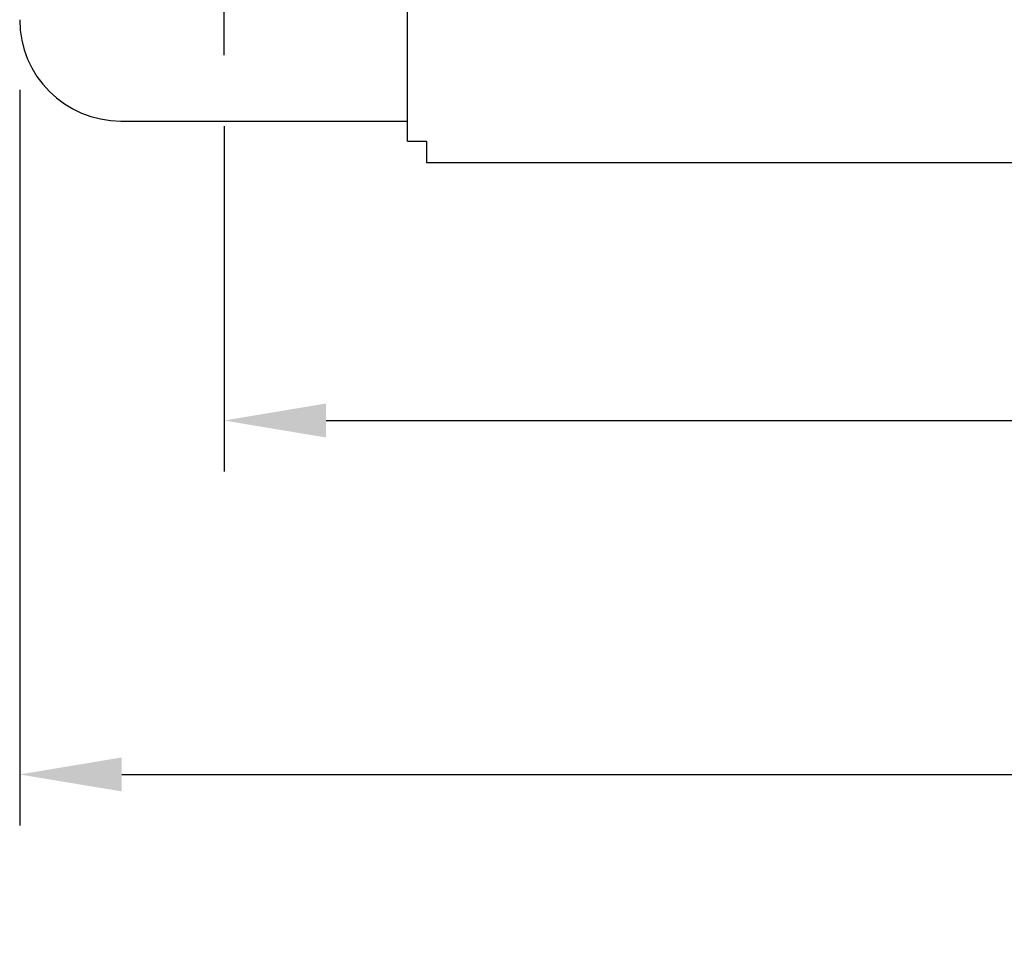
# Model space of a CAD drawing. Header units: millimetres. Extents: x 13 to 546, y 8 to 419.
# Tile 3 of 16: x 260 to 308, y 232 to 276. Entities that reach past the tile are written whole.
import ezdxf

# ---------------------------------------------------------------- set-up
doc = ezdxf.new("R2010")
doc.units = ezdxf.units.MM
doc.header["$LTSCALE"] = 2
doc.header["$PDSIZE"] = -1
doc.linetypes.add('CENTERX2', pattern=[20.32, 12.7, -2.54, 2.54, -2.54])
doc.layers.add('CENTER', color=40, linetype='CENTERX2')
doc.layers.add('DIMENSIONS', color=140, linetype='Continuous')
doc.dimstyles.get("Standard").update_dxf_attribs({"dimtxt": 5, "dimasz": 5, "dimexe": 2.5, "dimexo": 3.5, "dimgap": 1, "dimtad": 0, "dimtih": 1, "dimtoh": 1, "dimdec": 1, "dimzin": 0, "dimdsep": 46, "dimtxsty": 'Standard', "dimcen": 0, "dimadec": 0, "dimazin": 0, "dimtfac": 1, "dimtdec": 1, "dimtofl": 0, "dimtmove": 0, "dimatfit": 3, "dimfxl": 0, "dimtolj": 1, "dimtzin": 0, "dimarcsym": 0})

# ---------------------------------------------------------------- blocks, each defined once
blk = doc.blocks.new('*D18')
at = {"layer": 'DEFPOINTS', "color": 0}
for p in [(459.521, 289.672), (259.549, 276.361), (459.521, 239.344)]:
    blk.add_point(p, dxfattribs=at)
at = {"layer": 'DIMENSIONS', "color": 0, "lineweight": -2}
for p, q in [((459.521, 286.172), (459.521, 236.844)), ((259.549, 272.861), (259.549, 236.844)), ((264.549, 239.344), (344.645, 239.344)), ((454.521, 239.344), (373.311, 239.344))]:
    blk.add_line(p, q, dxfattribs=at)
at = {"layer": 'DIMENSIONS', "color": 0}
for points in [[(264.549, 240.177), (264.549, 238.511), (259.549, 239.344)], [(454.521, 240.177), (454.521, 238.511), (459.521, 239.344)]]:
    blk.add_solid(points, dxfattribs=at)
at = {"layer": 'DIMENSIONS', "color": 0, "insert": (358.978, 239.344), "char_height": 5, "attachment_point": 5}
blk.add_mtext('\\A1;200.0\\P [7.87]', dxfattribs=at)
blk = doc.blocks.new('*D26')
at = {"layer": 'DEFPOINTS', "color": 0}
for p in [(269.554, 274.58), (449.517, 274.58), (449.517, 256.672)]:
    blk.add_point(p, dxfattribs=at)
at = {"layer": 'DIMENSIONS', "color": 0, "lineweight": -2}
for p, q in [((269.554, 271.08), (269.554, 254.172)), ((449.517, 271.08), (449.517, 254.172)), ((274.554, 256.672), (344.908, 256.672)), ((444.517, 256.672), (372.741, 256.672))]:
    blk.add_line(p, q, dxfattribs=at)
at = {"layer": 'DIMENSIONS', "color": 0}
for points in [[(274.554, 257.505), (274.554, 255.839), (269.554, 256.672)], [(444.517, 257.505), (444.517, 255.839), (449.517, 256.672)]]:
    blk.add_solid(points, dxfattribs=at)
at = {"layer": 'DIMENSIONS', "color": 0, "insert": (358.825, 256.672), "char_height": 5, "attachment_point": 5}
blk.add_mtext('\\A1;180.0\\P [7.09]', dxfattribs=at)

msp = doc.modelspace()

# ---------------------------------------------------------------- linework, layer by layer
for points in [[(278.541, 270.341), (278.541, 365.3)], [(264.509, 271.333), (278.541, 271.333)], [(278.541, 270.341), (279.474, 270.341), (279.474, 269.298)], [(279.474, 269.298), (439.512, 269.298)]]:
    msp.add_lwpolyline(points)
msp.add_open_spline([(259.549, 276.293), (259.549, 273.554), (261.77, 271.333), (264.509, 271.333)], degree=3)
at = {"layer": 'CENTER'}
msp.add_lwpolyline([(269.554, 274.555), (269.554, 286.086)], dxfattribs=at)

# ---------------------------------------------------------------- dimensions: what is measured, and where the dimension line sits
at = {"layer": 'DIMENSIONS'}
for base, p1, p2, picture, middle in [((459.521, 239.344), (259.549, 276.361), (459.521, 289.672), '*D18', (358.978, 239.344)), ((449.517, 256.672), (269.554, 274.58), (449.517, 274.58), '*D26', (358.825, 256.672))]:
    dim = msp.add_linear_dim(base=base, p1=p1, p2=p2, dimstyle='Standard', override={"dimpost": '\\X'}, dxfattribs=at)
    dim.commit()
    dim.dimension.update_dxf_attribs({"geometry": picture, "text_midpoint": middle, "dimtype": 160})

doc.saveas('drawing.dxf')
